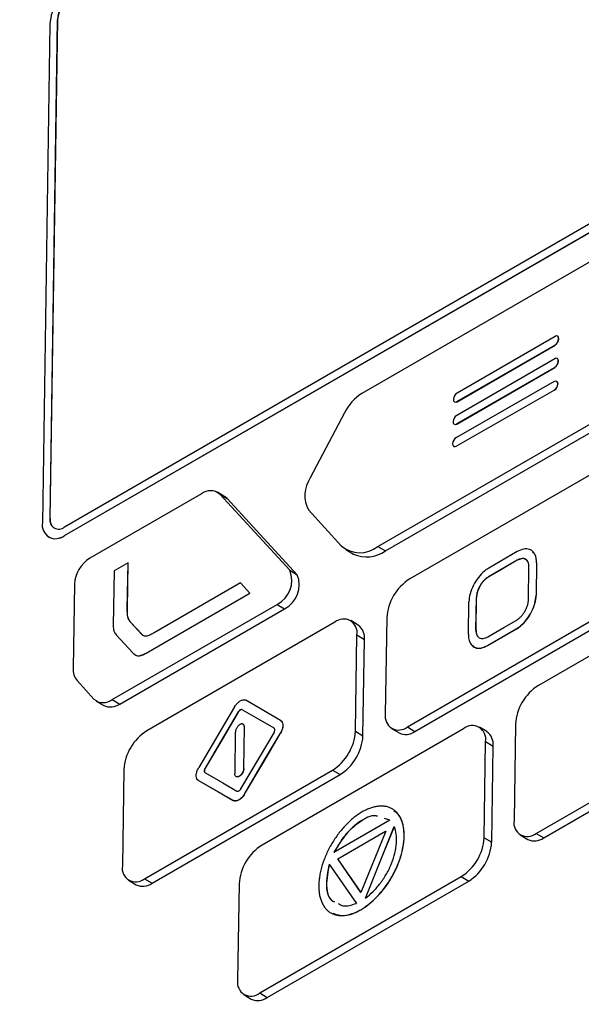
# Model space of a CAD drawing. Header units: millimetres. Extents: x 15440 to 16422, y 10215 to 11289.
# Tile 50 of 143: x 16235 to 16262, y 10441 to 10488. Entities that reach past the tile are written whole.
import ezdxf

# ---------------------------------------------------------------- set-up
doc = ezdxf.new("R2010")
doc.units = ezdxf.units.MM

msp = doc.modelspace()

# ---------------------------------------------------------------- linework, layer by layer
at = {"color": 7, "linetype": 'Continuous', "lineweight": 25}
for p, q in [((16237.382, 10463.69), (16280.516, 10488.59)), ((16237.376, 10463.285), (16280.509, 10488.185)), ((16237.383, 10463.281), (16280.517, 10488.181)), ((16236.692, 10487.356), (16236.334, 10463.887)), ((16237.045, 10487.56), (16236.687, 10464.091)), ((16236.694, 10464.086), (16237.052, 10487.556)), ((16237.052, 10487.556), (16237.045, 10487.56)), ((16265.051, 10477.863), (16251.379, 10469.971)), ((16260.47, 10472.653), (16255.86, 10469.992)), ((16260.597, 10472.661), (16260.59, 10472.665)), ((16260.636, 10472.541), (16260.637, 10472.557)), ((16260.636, 10472.541), (16260.643, 10472.537)), ((16260.637, 10472.557), (16260.644, 10472.553)), ((16260.643, 10472.537), (16260.644, 10472.553)), ((16255.853, 10469.587), (16260.464, 10472.249)), ((16255.86, 10469.583), (16260.471, 10472.244)), ((16260.464, 10472.249), (16260.471, 10472.244)), ((16260.454, 10471.601), (16255.843, 10468.94)), ((16260.581, 10471.609), (16260.574, 10471.613)), ((16260.62, 10471.489), (16260.621, 10471.505)), ((16260.62, 10471.489), (16260.627, 10471.485)), ((16260.621, 10471.505), (16260.628, 10471.501)), ((16260.627, 10471.485), (16260.628, 10471.501)), ((16255.837, 10468.535), (16260.448, 10471.197)), ((16255.844, 10468.531), (16260.455, 10471.192)), ((16260.448, 10471.197), (16260.455, 10471.192)), ((16260.433, 10470.53), (16255.823, 10467.901)), ((16260.559, 10470.537), (16260.552, 10470.542)), ((16255.815, 10467.495), (16260.425, 10470.124)), ((16255.822, 10467.491), (16260.432, 10470.12)), ((16260.425, 10470.124), (16260.432, 10470.12)), ((16260.598, 10470.416), (16260.599, 10470.432)), ((16260.598, 10470.416), (16260.605, 10470.412)), ((16260.599, 10470.432), (16260.606, 10470.428)), ((16260.605, 10470.412), (16260.606, 10470.428)), ((16252.129, 10462.769), (16264.052, 10469.653)), ((16255.687, 10469.7), (16255.687, 10469.683)), ((16255.733, 10469.575), (16255.74, 10469.571)), ((16255.853, 10469.587), (16255.86, 10469.583)), ((16250.558, 10469.065), (16248.947, 10465.993)), ((16252.482, 10462.558), (16264.405, 10469.441)), ((16255.671, 10468.648), (16255.671, 10468.631)), ((16255.717, 10468.523), (16255.724, 10468.519)), ((16255.837, 10468.535), (16255.844, 10468.531)), ((16255.65, 10467.61), (16255.649, 10467.593)), ((16255.696, 10467.484), (16255.703, 10467.48)), ((16255.815, 10467.495), (16255.822, 10467.491)), ((16262.479, 10466.351), (16253.628, 10461.242)), ((16243.821, 10465.248), (16238.565, 10462.214)), ((16244.925, 10465.11), (16244.572, 10465.321)), ((16247.983, 10461.654), (16244.682, 10465.232)), ((16244.682, 10465.232), (16245.035, 10465.021)), ((16248.337, 10461.443), (16245.035, 10465.021)), ((16248.868, 10464.489), (16250.403, 10462.806)), ((16236.694, 10464.086), (16236.687, 10464.091)), ((16236.625, 10463.211), (16236.632, 10463.207)), ((16237.376, 10463.285), (16237.383, 10463.281)), ((16250.627, 10462.622), (16250.981, 10462.411)), ((16252.129, 10462.769), (16252.482, 10462.558)), ((16258.693, 10462.529), (16257.349, 10461.753)), ((16258.687, 10462.124), (16258.694, 10462.12)), ((16240.367, 10462.001), (16239.713, 10461.625)), ((16240.334, 10459.832), (16240.367, 10462.001)), ((16240.341, 10459.828), (16240.375, 10461.997)), ((16240.367, 10462.001), (16240.375, 10461.997)), ((16247.983, 10461.654), (16248.337, 10461.443)), ((16259.219, 10460.266), (16259.243, 10461.803)), ((16259.596, 10462.008), (16259.573, 10460.47)), ((16259.603, 10462.003), (16259.58, 10460.466)), ((16259.596, 10462.008), (16259.603, 10462.003)), ((16269.171, 10461.704), (16259.686, 10456.228)), ((16239.713, 10461.625), (16239.674, 10459.044)), ((16257.343, 10461.349), (16257.35, 10461.345)), ((16237.845, 10460.996), (16237.785, 10457.041)), ((16245.666, 10461.055), (16241.597, 10458.708)), ((16246.095, 10460.571), (16245.666, 10461.055)), ((16245.666, 10461.055), (16245.674, 10461.05)), ((16246.102, 10460.567), (16245.674, 10461.05)), ((16241.219, 10457.756), (16246.095, 10460.571)), ((16241.226, 10457.752), (16246.102, 10460.567)), ((16246.095, 10460.571), (16246.102, 10460.567)), ((16256.744, 10458.837), (16256.768, 10460.375)), ((16256.751, 10458.833), (16256.775, 10460.371)), ((16256.768, 10460.375), (16256.775, 10460.371)), ((16259.573, 10460.47), (16259.58, 10460.466)), ((16239.626, 10455.567), (16247.385, 10460.046)), ((16239.979, 10455.356), (16247.738, 10459.835)), ((16240.334, 10459.832), (16240.341, 10459.828)), ((16247.385, 10460.046), (16247.738, 10459.835)), ((16256.391, 10458.633), (16256.414, 10460.171)), ((16252.549, 10459.415), (16252.48, 10454.883)), ((16253.522, 10454.281), (16262.373, 10459.391)), ((16241.005, 10458.646), (16240.496, 10459.196)), ((16240.496, 10459.196), (16240.503, 10459.192)), ((16241.012, 10458.642), (16240.503, 10459.192)), ((16250.101, 10459.205), (16241.251, 10454.096)), ((16251.205, 10459.068), (16250.852, 10459.279)), ((16253.876, 10454.07), (16262.726, 10459.179)), ((16257.294, 10458.112), (16258.637, 10458.887)), ((16257.301, 10458.107), (16258.644, 10458.883)), ((16258.637, 10458.887), (16258.644, 10458.883)), ((16239.806, 10458.615), (16240.588, 10457.768)), ((16241.005, 10458.646), (16241.012, 10458.642)), ((16241.064, 10458.6), (16241.012, 10458.642)), ((16251.074, 10454.071), (16251.143, 10458.604)), ((16251.143, 10458.604), (16251.497, 10458.393)), ((16251.428, 10453.86), (16251.497, 10458.393)), ((16256.744, 10458.837), (16256.751, 10458.833)), ((16257.294, 10458.112), (16257.301, 10458.107)), ((16241.219, 10457.756), (16241.226, 10457.752)), ((16237.965, 10456.456), (16238.763, 10455.585)), ((16238.875, 10455.493), (16239.228, 10455.282)), ((16239.626, 10455.567), (16239.979, 10455.356)), ((16245.387, 10455.23), (16243.693, 10452.362)), ((16247.548, 10454.588), (16245.912, 10455.533)), ((16245.551, 10454.981), (16245.558, 10454.976)), ((16245.737, 10455.088), (16245.744, 10455.084)), ((16259.58, 10449.268), (16269.064, 10454.743)), ((16245.813, 10452.325), (16245.843, 10454.269)), ((16245.82, 10452.321), (16245.85, 10454.265)), ((16245.843, 10454.269), (16245.85, 10454.265)), ((16253.522, 10454.281), (16253.876, 10454.07)), ((16257.263, 10454.055), (16256.91, 10454.266)), ((16258.607, 10454.402), (16258.538, 10449.87)), ((16259.934, 10449.057), (16269.418, 10454.532)), ((16245.418, 10454.024), (16245.389, 10452.08)), ((16256.159, 10454.192), (16246.675, 10448.717)), ((16247.539, 10453.987), (16247.546, 10453.983)), ((16251.074, 10454.071), (16251.428, 10453.86)), ((16252.771, 10454.208), (16253.125, 10453.996)), ((16257.132, 10449.058), (16257.201, 10453.591)), ((16257.201, 10453.591), (16257.555, 10453.379)), ((16257.486, 10448.847), (16257.555, 10453.379)), ((16240.172, 10452.27), (16240.102, 10447.738)), ((16241.145, 10447.136), (16249.995, 10452.245)), ((16241.498, 10446.925), (16250.348, 10452.034)), ((16243.993, 10452.343), (16244, 10452.339)), ((16245.813, 10452.325), (16245.82, 10452.321)), ((16249.995, 10452.245), (16250.348, 10452.034)), ((16243.683, 10451.762), (16243.691, 10451.757)), ((16245.845, 10451.12), (16245.852, 10451.116)), ((16245.32, 10450.817), (16245.327, 10450.813)), ((16252.692, 10449.89), (16250.056, 10448.368)), ((16252.692, 10449.89), (16252.442, 10449.968)), ((16250.238, 10448.073), (16252.498, 10449.378)), ((16250.245, 10448.069), (16252.494, 10449.367)), ((16252.498, 10449.378), (16251.334, 10446.485)), ((16253.367, 10449.139), (16253.374, 10449.135)), ((16258.829, 10449.194), (16259.183, 10448.983)), ((16259.58, 10449.268), (16259.934, 10449.057)), ((16257.132, 10449.058), (16257.486, 10448.847)), ((16249.838, 10447.827), (16251.117, 10445.975)), ((16251.334, 10446.485), (16250.238, 10448.073)), ((16250.238, 10448.073), (16250.245, 10448.069)), ((16251.336, 10446.489), (16250.245, 10448.069)), ((16240.394, 10447.062), (16240.747, 10446.851)), ((16241.145, 10447.136), (16241.498, 10446.925)), ((16245.595, 10446.891), (16245.526, 10442.358)), ((16246.568, 10441.757), (16256.053, 10447.232)), ((16246.922, 10441.546), (16256.406, 10447.021)), ((16256.053, 10447.232), (16256.406, 10447.021)), ((16246.568, 10441.757), (16246.922, 10441.546)), ((16245.818, 10441.683), (16246.171, 10441.472))]:
    msp.add_line(p, q, dxfattribs=at)
at = {"color": 7, "linetype": 'Continuous', "lineweight": 25, "flags": 128}
for points in [[(16245.035, 10465.021), (16244.958, 10465.089), (16244.925, 10465.11)], [(16258.687, 10462.124), (16257.934, 10461.69), (16257.343, 10461.349)], [(16258.694, 10462.12), (16257.941, 10461.686), (16257.35, 10461.345)], [(16257.3, 10458.516), (16258.052, 10458.951), (16258.644, 10459.292)], [(16245.551, 10454.981), (16244.678, 10453.504), (16243.993, 10452.343)], [(16245.558, 10454.976), (16244.685, 10453.5), (16244, 10452.339)], [(16247.242, 10454.219), (16246.399, 10454.706), (16245.737, 10455.088)], [(16247.249, 10454.215), (16246.406, 10454.702), (16245.744, 10455.084)], [(16245.68, 10451.369), (16246.553, 10452.846), (16247.239, 10454.006)], [(16245.845, 10451.12), (16246.793, 10452.726), (16247.539, 10453.987)], [(16245.852, 10451.116), (16246.801, 10452.721), (16247.546, 10453.983)], [(16243.989, 10452.13), (16244.832, 10451.644), (16245.494, 10451.262)], [(16243.683, 10451.762), (16244.6, 10451.233), (16245.32, 10450.817)], [(16243.691, 10451.757), (16244.607, 10451.228), (16245.327, 10450.813)], [(16251.54, 10446.219), (16252.3, 10448.108), (16252.897, 10449.593)], [(16251.547, 10446.215), (16252.307, 10448.104), (16252.904, 10449.589)]]:
    msp.add_lwpolyline(points, dxfattribs=at)
at = {"color": 7, "linetype": 'Continuous', "lineweight": 25}
for centre, radius, start, end in [((16239.028, 10487.207), 2.341, 122.4792, 176.3612), ((16238.603, 10487.461), 1.561, 122.4792, 176.3612), ((16238.61, 10487.457), 1.561, 122.4792, 176.3612), ((16260.263, 10472.565), 0.375, 302.4792, 356.3612), ((16260.536, 10472.575), 0.102, 349.9323, 130.072), ((16260.27, 10472.56), 0.375, 302.4792, 356.3612), ((16260.527, 10472.567), 0.118, 353.3201, 53.3474), ((16260.247, 10471.513), 0.375, 302.4792, 356.3612), ((16260.52, 10471.523), 0.102, 349.9323, 130.072), ((16260.254, 10471.508), 0.375, 302.4792, 356.3612), ((16260.511, 10471.514), 0.118, 353.3201, 53.3474), ((16260.498, 10470.451), 0.102, 349.3073, 129.4578), ((16260.488, 10470.443), 0.118, 352.9899, 53.2027), ((16256.061, 10469.676), 0.375, 122.4792, 176.3612), ((16260.225, 10470.441), 0.375, 302.281, 356.1605), ((16260.232, 10470.437), 0.375, 302.281, 356.1605), ((16252.586, 10468.052), 2.267, 122.1783, 153.4493), ((16255.787, 10469.666), 0.102, 169.9323, 310.072), ((16255.791, 10469.677), 0.117, 244.6194, 306.6007), ((16255.771, 10468.614), 0.102, 169.9323, 310.072), ((16256.045, 10468.624), 0.375, 122.4792, 176.3612), ((16255.775, 10468.625), 0.117, 244.6194, 306.6007), ((16256.023, 10467.585), 0.375, 122.281, 176.1605), ((16255.75, 10467.574), 0.102, 169.3073, 309.4578), ((16255.753, 10467.585), 0.116, 244.4834, 306.2647), ((16250.107, 10465.177), 1.418, 144.8886, 209.0693), ((16244.242, 10464.719), 0.676, 49.3857, 128.4923), ((16237.107, 10464.016), 0.427, 169.9323, 310.072), ((16237.181, 10464.029), 0.49, 173.3201, 233.3474), ((16236.964, 10463.775), 0.64, 169.9323, 310.072), ((16236.946, 10463.869), 0.733, 244.6194, 306.6007), ((16251.288, 10463.825), 1.35, 229.0389, 308.5444), ((16239.403, 10460.897), 1.561, 122.4792, 176.3612), ((16251.602, 10463.802), 1.524, 245.9401, 305.28), ((16246.801, 10461.179), 1.275, 297.2819, 21.8825), ((16247.154, 10460.968), 1.275, 297.2819, 21.8825), ((16254.885, 10459.267), 2.341, 122.4792, 176.3612), ((16250.513, 10458.716), 0.64, 349.9323, 130.072), ((16250.766, 10458.478), 0.735, 353.3201, 53.3474), ((16238.62, 10456.978), 0.837, 175.7035, 218.5363), ((16260.943, 10454.254), 2.341, 122.4792, 176.3612), ((16239.205, 10456.095), 0.675, 229.1536, 308.5272), ((16239.539, 10455.978), 0.762, 245.9463, 305.2738), ((16253.11, 10454.771), 0.64, 169.9323, 310.072), ((16256.571, 10453.702), 0.64, 349.9323, 130.072), ((16242.508, 10452.121), 2.341, 122.4792, 176.3612), ((16248.738, 10454.22), 2.341, 302.4792, 356.3612), ((16249.091, 10454.009), 2.341, 302.4792, 356.3612), ((16253.439, 10454.658), 0.733, 244.6194, 306.6007), ((16256.824, 10453.465), 0.735, 353.3201, 53.3474), ((16259.168, 10449.758), 0.64, 169.9323, 310.072), ((16247.932, 10446.742), 2.341, 122.4792, 176.3612), ((16254.796, 10449.207), 2.341, 302.4792, 356.3612), ((16255.149, 10448.996), 2.341, 302.4792, 356.3612), ((16259.497, 10449.645), 0.733, 244.6194, 306.6007), ((16240.733, 10447.626), 0.64, 169.9323, 310.072), ((16241.061, 10447.513), 0.733, 244.6194, 306.6007), ((16246.156, 10442.247), 0.64, 169.9323, 310.072), ((16246.485, 10442.134), 0.733, 244.6194, 306.6007)]:
    msp.add_arc(centre, radius, start, end, dxfattribs=at)
for points, knots in [([(16287.368, 10539.187), (16277.947, 10536.352), (16268.858, 10533.055), (16257.902, 10528.36), (16255.731, 10527.392), (16251.43, 10525.399), (16249.299, 10524.374), (16242.978, 10521.215), (16238.862, 10519.002), (16230.829, 10514.365), (16226.91, 10511.94), (16219.27, 10506.878), (16215.546, 10504.237), (16204.722, 10496.032), (16197.958, 10490.176), (16191.655, 10483.933)], [0, 0, 0, 0, 0.25, 0.25, 0.3125, 0.3125, 0.375, 0.375, 0.5, 0.5, 0.625, 0.625, 0.75, 0.75, 1, 1, 1, 1]), ([(16287.205, 10538.601), (16287.061, 10538.555), (16286.92, 10538.505), (16286.634, 10538.409), (16286.491, 10538.361), (16286.064, 10538.216), (16285.779, 10538.119), (16284.926, 10537.826), (16284.358, 10537.629), (16282.658, 10537.034), (16281.529, 10536.632), (16278.153, 10535.406), (16275.92, 10534.565), (16269.272, 10531.97), (16264.912, 10530.144), (16252.056, 10524.383), (16243.775, 10520.158), (16231.857, 10513.278), (16227.966, 10510.893), (16220.365, 10505.95), (16216.653, 10503.391), (16209.405, 10498.099), (16205.869, 10495.367), (16200.709, 10491.147), (16199.012, 10489.72), (16196.505, 10487.548), (16195.676, 10486.818), (16194.442, 10485.716), (16194.031, 10485.348), (16193.417, 10484.794), (16193.111, 10484.517), (16192.805, 10484.24), (16192.601, 10484.055), (16192.498, 10483.963), (16192.397, 10483.87)], [0, 0, 0, 0, 0.003906, 0.003906, 0.007812, 0.007812, 0.015625, 0.015625, 0.03125, 0.03125, 0.0625, 0.0625, 0.125, 0.125, 0.25, 0.25, 0.5, 0.5, 0.625, 0.625, 0.75, 0.75, 0.875, 0.875, 0.9375, 0.9375, 0.96875, 0.96875, 0.984375, 0.984375, 0.992187, 0.996094, 0.996094, 1, 1, 1, 1]), ([(16290.753, 10534.34), (16290.696, 10534.327), (16289.682, 10534.108), (16286.685, 10532.959), (16282.863, 10531.753), (16278.113, 10530.024), (16274.359, 10528.609), (16269.72, 10526.763), (16265.136, 10524.852), (16260.627, 10522.852), (16256.177, 10520.788), (16253.102, 10519.296), (16250.063, 10517.767), (16247.045, 10516.214), (16241.094, 10513.018), (16235.319, 10509.643), (16229.697, 10506.121), (16226.539, 10504.059), (16223.435, 10501.949), (16221.134, 10500.342), (16218.104, 10498.169), (16215.129, 10495.95), (16212.213, 10493.685), (16209.335, 10491.387), (16206.516, 10489.058), (16201.952, 10485.069), (16198.691, 10482.417), (16195.93, 10479.338), (16195.408, 10478.397), (16195.034, 10477.422), (16194.873, 10476.704), (16194.808, 10475.875), (16194.777, 10475.112), (16194.709, 10473.949), (16194.649, 10472.793), (16194.55, 10470.936), (16194.386, 10467.685), (16194.213, 10463.96), (16194.015, 10459.292), (16193.871, 10455.548), (16193.742, 10451.795), (16193.653, 10448.976), (16193.57, 10446.153), (16193.495, 10443.324), (16193.439, 10440.964), (16193.403, 10439.31), (16193.385, 10438.482), (16193.376, 10438.009), (16193.369, 10437.654), (16193.361, 10437.299), (16193.356, 10437.003), (16193.35, 10436.707), (16193.344, 10436.411), (16193.339, 10436.115), (16193.331, 10435.701), (16193.309, 10434.457), (16193.274, 10432.323), (16193.234, 10429.473), (16193.193, 10425.668), (16193.135, 10418.925), (16193.21, 10409.23), (16193.093, 10400.879), (16193.352, 10396.352), (16193.578, 10396.01), (16193.642, 10395.912)], [0, 0, 0, 0, 0.000883, 0.015616, 0.045079, 0.05981, 0.089273, 0.104004, 0.133467, 0.16293, 0.177661, 0.207124, 0.214489, 0.22922, 0.258683, 0.31762, 0.332351, 0.361814, 0.376545, 0.391275, 0.406006, 0.435469, 0.4502, 0.464931, 0.494394, 0.509125, 0.562316, 0.566925, 0.571475, 0.575691, 0.579956, 0.581245, 0.58861, 0.592293, 0.599658, 0.607024, 0.621754, 0.651216, 0.665946, 0.695408, 0.710138, 0.724869, 0.7396, 0.75433, 0.769061, 0.776426, 0.780109, 0.78195, 0.783792, 0.785633, 0.787474, 0.788395, 0.790236, 0.792078, 0.792998, 0.796681, 0.811412, 0.826142, 0.840873, 0.870334, 0.930289, 0.990253, 0.997221, 1, 1, 1, 1]), ([(16196.535, 10479.636), (16202.711, 10485.606), (16209.342, 10491.242), (16223.5, 10501.833), (16230.99, 10506.761), (16246.784, 10515.879), (16255.047, 10520.045), (16272.305, 10527.59), (16281.255, 10530.949), (16290.53, 10533.898)], [0, 0, 0, 0, 0.25, 0.25, 0.5, 0.5, 0.75, 0.75, 1, 1, 1, 1]), ([(16290.71, 10532.423), (16282.258, 10528.07), (16265.058, 10519.211), (16240.924, 10505.487), (16218.372, 10491.955), (16204.604, 10483.114), (16197.722, 10478.695)], [0, 0, 0, 0, 0.273129, 0.555858, 0.777987, 1, 1, 1, 1]), ([(16259.596, 10462.008), (16259.597, 10462.085), (16259.591, 10462.159), (16259.577, 10462.226), (16259.556, 10462.328), (16259.518, 10462.417), (16259.411, 10462.553), (16259.342, 10462.603), (16259.184, 10462.657), (16259.092, 10462.662), (16258.9, 10462.628), (16258.796, 10462.588), (16258.693, 10462.529)], [0, 0, 0, 0, 0.140885, 0.140885, 0.140885, 0.355818, 0.355818, 0.570587, 0.570587, 0.785292, 0.785292, 1, 1, 1, 1]), ([(16259.243, 10461.803), (16259.242, 10461.824), (16259.242, 10461.866), (16259.232, 10461.943), (16259.207, 10462.03), (16259.156, 10462.112), (16259.087, 10462.17), (16259.002, 10462.201), (16258.905, 10462.205), (16258.816, 10462.184), (16258.742, 10462.155), (16258.705, 10462.134), (16258.687, 10462.124)], [0, 0, 0, 0, 0.062403, 0.124885, 0.249972, 0.374722, 0.499651, 0.624211, 0.749273, 0.874273, 0.937354, 1, 1, 1, 1]), ([(16259.161, 10462.08), (16259.128, 10462.119), (16259.061, 10462.2), (16258.888, 10462.209), (16258.758, 10462.15), (16258.694, 10462.12)], [0, 0, 0, 0, 0.317787, 0.658968, 1, 1, 1, 1]), ([(16259.603, 10462.003), (16259.594, 10462.156), (16259.582, 10462.379), (16259.452, 10462.473), (16259.412, 10462.503)], [0, 0, 0, 0, 0.685783, 1, 1, 1, 1]), ([(16257.349, 10461.753), (16257.282, 10461.714), (16257.214, 10461.667), (16257.148, 10461.612), (16257.047, 10461.528), (16256.948, 10461.426), (16256.772, 10461.2), (16256.692, 10461.074), (16256.56, 10460.816), (16256.507, 10460.68), (16256.436, 10460.418), (16256.416, 10460.288), (16256.414, 10460.171)], [0, 0, 0, 0, 0.139712, 0.139712, 0.139712, 0.354596, 0.354596, 0.569663, 0.569663, 0.784835, 0.784835, 1, 1, 1, 1]), ([(16257.343, 10461.349), (16257.325, 10461.337), (16257.288, 10461.315), (16257.214, 10461.26), (16257.125, 10461.178), (16257.025, 10461.061), (16256.938, 10460.93), (16256.866, 10460.791), (16256.811, 10460.648), (16256.783, 10460.53), (16256.77, 10460.439), (16256.769, 10460.396), (16256.768, 10460.375)], [0, 0, 0, 0, 0.062404, 0.124884, 0.249973, 0.374692, 0.499649, 0.624221, 0.749271, 0.874286, 0.937359, 1, 1, 1, 1]), ([(16257.35, 10461.345), (16257.332, 10461.333), (16257.295, 10461.311), (16257.221, 10461.256), (16257.132, 10461.173), (16257.032, 10461.056), (16256.945, 10460.926), (16256.873, 10460.786), (16256.818, 10460.643), (16256.79, 10460.526), (16256.777, 10460.435), (16256.776, 10460.392), (16256.775, 10460.371)], [0, 0, 0, 0, 0.062404, 0.124884, 0.249973, 0.374692, 0.499649, 0.624221, 0.749271, 0.874286, 0.937359, 1, 1, 1, 1]), ([(16258.637, 10458.887), (16258.705, 10458.926), (16258.773, 10458.974), (16258.839, 10459.029), (16258.939, 10459.112), (16259.038, 10459.215), (16259.215, 10459.44), (16259.295, 10459.567), (16259.427, 10459.825), (16259.48, 10459.961), (16259.551, 10460.222), (16259.571, 10460.352), (16259.573, 10460.47)], [0, 0, 0, 0, 0.139494, 0.139494, 0.139494, 0.354441, 0.354441, 0.569584, 0.569584, 0.784794, 0.784794, 1, 1, 1, 1]), ([(16258.644, 10458.883), (16258.712, 10458.922), (16258.78, 10458.97), (16258.846, 10459.024), (16258.947, 10459.108), (16259.045, 10459.211), (16259.222, 10459.436), (16259.302, 10459.562), (16259.434, 10459.821), (16259.487, 10459.956), (16259.558, 10460.218), (16259.578, 10460.348), (16259.58, 10460.466)], [0, 0, 0, 0, 0.139494, 0.139494, 0.139494, 0.354441, 0.354441, 0.569584, 0.569584, 0.784794, 0.784794, 1, 1, 1, 1]), ([(16258.644, 10459.292), (16258.662, 10459.303), (16258.699, 10459.326), (16258.772, 10459.381), (16258.862, 10459.463), (16258.961, 10459.58), (16259.049, 10459.711), (16259.121, 10459.85), (16259.175, 10459.993), (16259.204, 10460.111), (16259.217, 10460.201), (16259.218, 10460.244), (16259.219, 10460.266)], [0, 0, 0, 0, 0.062404, 0.124884, 0.249973, 0.374692, 0.49965, 0.624222, 0.749272, 0.874286, 0.937359, 1, 1, 1, 1]), ([(16240.496, 10459.196), (16240.464, 10459.231), (16240.435, 10459.268), (16240.386, 10459.356), (16240.368, 10459.406), (16240.331, 10459.57), (16240.332, 10459.702), (16240.334, 10459.832)], [0, 0, 0, 0, 0.25, 0.25, 0.5, 0.5, 1, 1, 1, 1]), ([(16240.503, 10459.192), (16240.471, 10459.226), (16240.442, 10459.264), (16240.393, 10459.352), (16240.375, 10459.402), (16240.338, 10459.566), (16240.339, 10459.697), (16240.341, 10459.828)], [0, 0, 0, 0, 0.25, 0.25, 0.5, 0.5, 1, 1, 1, 1]), ([(16239.674, 10459.044), (16239.672, 10458.953), (16239.682, 10458.87), (16239.728, 10458.724), (16239.762, 10458.663), (16239.806, 10458.615)], [0, 0, 0, 0, 0.5, 0.5, 1, 1, 1, 1]), ([(16241.597, 10458.708), (16241.54, 10458.675), (16241.483, 10458.643), (16241.37, 10458.587), (16241.312, 10458.563), (16241.205, 10458.54), (16241.155, 10458.545), (16241.072, 10458.581), (16241.037, 10458.611), (16241.005, 10458.646)], [0, 0, 0, 0, 0.25, 0.25, 0.5, 0.5, 0.75, 0.75, 1, 1, 1, 1]), ([(16256.391, 10458.633), (16256.389, 10458.555), (16256.396, 10458.481), (16256.41, 10458.414), (16256.431, 10458.312), (16256.469, 10458.224), (16256.575, 10458.087), (16256.644, 10458.038), (16256.803, 10457.983), (16256.894, 10457.978), (16257.087, 10458.012), (16257.191, 10458.052), (16257.294, 10458.112)], [0, 0, 0, 0, 0.140861, 0.140861, 0.140861, 0.355867, 0.355867, 0.570653, 0.570653, 0.785323, 0.785323, 1, 1, 1, 1]), ([(16256.744, 10458.837), (16256.744, 10458.816), (16256.745, 10458.775), (16256.755, 10458.697), (16256.78, 10458.611), (16256.831, 10458.529), (16256.9, 10458.471), (16256.985, 10458.439), (16257.082, 10458.436), (16257.171, 10458.456), (16257.244, 10458.486), (16257.281, 10458.506), (16257.3, 10458.516)], [0, 0, 0, 0, 0.062403, 0.124885, 0.249973, 0.374722, 0.499652, 0.624211, 0.749274, 0.874271, 0.937354, 1, 1, 1, 1]), ([(16256.751, 10458.833), (16256.755, 10458.737), (16256.759, 10458.616), (16256.826, 10458.563), (16256.84, 10458.552)], [0, 0, 0, 0, 0.789986, 1, 1, 1, 1]), ([(16256.589, 10458.13), (16256.629, 10458.084), (16256.726, 10457.972), (16256.987, 10457.965), (16257.196, 10458.06), (16257.301, 10458.107)], [0, 0, 0, 0, 0.255263, 0.62759, 1, 1, 1, 1]), ([(16240.588, 10457.768), (16240.623, 10457.729), (16240.66, 10457.695), (16240.746, 10457.643), (16240.797, 10457.628), (16240.907, 10457.626), (16240.968, 10457.64), (16241.092, 10457.687), (16241.155, 10457.719), (16241.219, 10457.756)], [0, 0, 0, 0, 0.25, 0.25, 0.5, 0.5, 0.75, 0.75, 1, 1, 1, 1]), ([(16240.678, 10457.696), (16240.693, 10457.681), (16240.751, 10457.629), (16240.931, 10457.602), (16241.114, 10457.695), (16241.226, 10457.752)], [0, 0, 0, 0, 0.125205, 0.465137, 1, 1, 1, 1]), ([(16245.387, 10455.23), (16245.417, 10455.28), (16245.452, 10455.329), (16245.527, 10455.413), (16245.569, 10455.45), (16245.651, 10455.508), (16245.694, 10455.53), (16245.774, 10455.556), (16245.813, 10455.56), (16245.848, 10455.555), (16245.871, 10455.551), (16245.893, 10455.544), (16245.912, 10455.533)], [0, 0, 0, 0, 0.21442, 0.21442, 0.428829, 0.428829, 0.643409, 0.643409, 0.858375, 0.858375, 0.858375, 1, 1, 1, 1]), ([(16245.737, 10455.088), (16245.731, 10455.091), (16245.718, 10455.097), (16245.688, 10455.097), (16245.645, 10455.082), (16245.602, 10455.048), (16245.571, 10455.012), (16245.558, 10454.991), (16245.551, 10454.981)], [0, 0, 0, 0, 0.125255, 0.250474, 0.499626, 0.748724, 0.874198, 1, 1, 1, 1]), ([(16245.744, 10455.084), (16245.738, 10455.087), (16245.725, 10455.092), (16245.695, 10455.093), (16245.652, 10455.078), (16245.609, 10455.043), (16245.578, 10455.007), (16245.565, 10454.987), (16245.558, 10454.976)], [0, 0, 0, 0, 0.125255, 0.250474, 0.499626, 0.748724, 0.874198, 1, 1, 1, 1]), ([(16245.843, 10454.269), (16245.843, 10454.277), (16245.843, 10454.293), (16245.839, 10454.322), (16245.83, 10454.354), (16245.81, 10454.385), (16245.784, 10454.407), (16245.753, 10454.419), (16245.716, 10454.42), (16245.676, 10454.411), (16245.635, 10454.392), (16245.593, 10454.363), (16245.553, 10454.326), (16245.515, 10454.282), (16245.482, 10454.233), (16245.455, 10454.18), (16245.435, 10454.127), (16245.424, 10454.083), (16245.419, 10454.049), (16245.419, 10454.032), (16245.418, 10454.024)], [0, 0, 0, 0, 0.0311606, 0.062568, 0.1249724, 0.1875413, 0.2499252, 0.3124741, 0.3749055, 0.4373537, 0.4998869, 0.5622727, 0.6248437, 0.6872388, 0.7497514, 0.8122276, 0.8746428, 0.9372087, 0.9685727, 1, 1, 1, 1]), ([(16245.85, 10454.265), (16245.848, 10454.296), (16245.845, 10454.349), (16245.815, 10454.376), (16245.803, 10454.387)], [0, 0, 0, 0, 0.581183, 1, 1, 1, 1]), ([(16247.548, 10454.588), (16247.577, 10454.571), (16247.601, 10454.546), (16247.636, 10454.481), (16247.647, 10454.44), (16247.655, 10454.351), (16247.651, 10454.301), (16247.631, 10454.197), (16247.614, 10454.142), (16247.591, 10454.089), (16247.576, 10454.055), (16247.559, 10454.02), (16247.539, 10453.987)], [0, 0, 0, 0, 0.215391, 0.215391, 0.430789, 0.430789, 0.646076, 0.646076, 0.86106, 0.86106, 0.86106, 1, 1, 1, 1]), ([(16247.555, 10454.584), (16247.584, 10454.567), (16247.608, 10454.542), (16247.643, 10454.477), (16247.654, 10454.436), (16247.662, 10454.347), (16247.658, 10454.296), (16247.638, 10454.193), (16247.621, 10454.138), (16247.598, 10454.085), (16247.583, 10454.05), (16247.566, 10454.016), (16247.546, 10453.983)], [0, 0, 0, 0, 0.215391, 0.215391, 0.430789, 0.430789, 0.646076, 0.646076, 0.86106, 0.86106, 0.86106, 1, 1, 1, 1]), ([(16247.239, 10454.006), (16247.245, 10454.017), (16247.256, 10454.038), (16247.273, 10454.083), (16247.282, 10454.137), (16247.274, 10454.181), (16247.259, 10454.207), (16247.248, 10454.215), (16247.242, 10454.219)], [0, 0, 0, 0, 0.125137, 0.25047, 0.499628, 0.748732, 0.87426, 1, 1, 1, 1]), ([(16243.683, 10451.762), (16243.655, 10451.778), (16243.63, 10451.804), (16243.596, 10451.869), (16243.585, 10451.909), (16243.577, 10451.999), (16243.58, 10452.049), (16243.601, 10452.153), (16243.618, 10452.208), (16243.641, 10452.261), (16243.656, 10452.295), (16243.673, 10452.329), (16243.693, 10452.362)], [0, 0, 0, 0, 0.215521, 0.215521, 0.431057, 0.431057, 0.646368, 0.646368, 0.861217, 0.861217, 0.861217, 1, 1, 1, 1]), ([(16243.993, 10452.343), (16243.987, 10452.333), (16243.975, 10452.311), (16243.959, 10452.267), (16243.949, 10452.213), (16243.957, 10452.169), (16243.973, 10452.143), (16243.984, 10452.134), (16243.989, 10452.13)], [0, 0, 0, 0, 0.1251902, 0.250471, 0.4996188, 0.748728, 0.8742296, 1, 1, 1, 1]), ([(16244, 10452.339), (16243.994, 10452.329), (16243.982, 10452.307), (16243.966, 10452.263), (16243.956, 10452.209), (16243.964, 10452.164), (16243.98, 10452.138), (16243.991, 10452.13), (16243.997, 10452.126)], [0, 0, 0, 0, 0.1251902, 0.250471, 0.4996188, 0.748728, 0.8742296, 1, 1, 1, 1]), ([(16245.813, 10452.325), (16245.813, 10452.298), (16245.808, 10452.268), (16245.792, 10452.208), (16245.78, 10452.177), (16245.749, 10452.117), (16245.731, 10452.088), (16245.69, 10452.036), (16245.668, 10452.012), (16245.621, 10451.974), (16245.597, 10451.958), (16245.55, 10451.937), (16245.526, 10451.931), (16245.484, 10451.93), (16245.464, 10451.935), (16245.431, 10451.954), (16245.418, 10451.969), (16245.398, 10452.006), (16245.392, 10452.029), (16245.389, 10452.055), (16245.389, 10452.063), (16245.389, 10452.072), (16245.389, 10452.08)], [0, 0, 0, 0, 0.1073, 0.1073, 0.214608, 0.214608, 0.321796, 0.321796, 0.428913, 0.428913, 0.536092, 0.536092, 0.64344, 0.64344, 0.750989, 0.750989, 0.858685, 0.858685, 0.966403, 0.966403, 0.966403, 1, 1, 1, 1]), ([(16245.82, 10452.321), (16245.817, 10452.288), (16245.809, 10452.22), (16245.759, 10452.111), (16245.688, 10452.016), (16245.604, 10451.949), (16245.522, 10451.922), (16245.465, 10451.926), (16245.447, 10451.95), (16245.443, 10451.955)], [0, 0, 0, 0, 0.159152, 0.318451, 0.477795, 0.637071, 0.796204, 0.955187, 1, 1, 1, 1]), ([(16245.845, 10451.12), (16245.815, 10451.069), (16245.78, 10451.021), (16245.704, 10450.937), (16245.663, 10450.9), (16245.58, 10450.841), (16245.538, 10450.82), (16245.457, 10450.794), (16245.418, 10450.79), (16245.383, 10450.795), (16245.36, 10450.799), (16245.339, 10450.806), (16245.32, 10450.817)], [0, 0, 0, 0, 0.214417, 0.214417, 0.428825, 0.428825, 0.643382, 0.643382, 0.858316, 0.858316, 0.858316, 1, 1, 1, 1]), ([(16245.852, 10451.116), (16245.822, 10451.065), (16245.787, 10451.017), (16245.711, 10450.933), (16245.67, 10450.895), (16245.587, 10450.837), (16245.545, 10450.815), (16245.464, 10450.79), (16245.425, 10450.786), (16245.39, 10450.791), (16245.367, 10450.794), (16245.346, 10450.802), (16245.327, 10450.813)], [0, 0, 0, 0, 0.214417, 0.214417, 0.428825, 0.428825, 0.643382, 0.643382, 0.858316, 0.858316, 0.858316, 1, 1, 1, 1]), ([(16245.494, 10451.262), (16245.501, 10451.259), (16245.513, 10451.253), (16245.544, 10451.253), (16245.587, 10451.267), (16245.63, 10451.302), (16245.661, 10451.338), (16245.674, 10451.359), (16245.68, 10451.369)], [0, 0, 0, 0, 0.125197, 0.250472, 0.49963, 0.748731, 0.874289, 1, 1, 1, 1]), ([(16253.367, 10449.139), (16253.368, 10449.215), (16253.364, 10449.362), (16253.337, 10449.569), (16253.292, 10449.761), (16253.228, 10449.934), (16253.147, 10450.09), (16253.049, 10450.225), (16252.935, 10450.339), (16252.806, 10450.43), (16252.662, 10450.497), (16252.505, 10450.538), (16252.337, 10450.556), (16252.16, 10450.549), (16251.975, 10450.519), (16251.784, 10450.464), (16251.59, 10450.386), (16251.393, 10450.284), (16251.197, 10450.159), (16251.001, 10450.013), (16250.745, 10449.792), (16250.499, 10449.536), (16250.27, 10449.251), (16250.108, 10449.025), (16249.958, 10448.787), (16249.822, 10448.541), (16249.702, 10448.291), (16249.563, 10447.954), (16249.458, 10447.616), (16249.389, 10447.287), (16249.357, 10447.047), (16249.348, 10446.893), (16249.346, 10446.818)], [0, 0, 0, 0, 0.0157409, 0.0314253, 0.0470727, 0.0626936, 0.0782935, 0.0938763, 0.1094485, 0.1250228, 0.1406093, 0.1562135, 0.1718368, 0.1874713, 0.2031048, 0.2187249, 0.2343239, 0.2499037, 0.2654731, 0.2810453, 0.2966309, 0.327858, 0.3435043, 0.3591821, 0.3749089, 0.3906355, 0.4063133, 0.4219602, 0.4531921, 0.4687833, 0.4843635, 0.4999442, 0.4999442, 0.4999442, 0.4999442]), ([(16252.108, 10450.073), (16252.084, 10450.082), (16251.845, 10450.168), (16251.249, 10449.837), (16250.54, 10449.198), (16250.217, 10448.645), (16250.056, 10448.368)], [0, 0, 0, 0, 0.0411238, 0.4123355, 0.7060937, 1, 1, 1, 1]), ([(16252.108, 10450.072), (16252.086, 10450.079), (16251.849, 10450.163), (16251.256, 10449.832), (16250.547, 10449.194), (16250.224, 10448.641), (16250.063, 10448.364)], [0, 0, 0, 0, 0.0369641, 0.4097861, 0.7048187, 1, 1, 1, 1]), ([(16253.374, 10449.135), (16253.353, 10449.425), (16253.314, 10449.954), (16253.019, 10450.215), (16252.886, 10450.333)], [0, 0, 0, 0, 0.548855, 1, 1, 1, 1]), ([(16251.54, 10446.219), (16251.667, 10446.311), (16251.79, 10446.418), (16252.028, 10446.657), (16252.144, 10446.791), (16252.357, 10447.073), (16252.456, 10447.222), (16252.634, 10447.536), (16252.712, 10447.695), (16252.842, 10448.019), (16252.895, 10448.184), (16252.971, 10448.503), (16252.996, 10448.66), (16253.017, 10448.96), (16253.013, 10449.101), (16252.977, 10449.364), (16252.944, 10449.486), (16252.897, 10449.593)], [0, 0, 0, 0, 0.125, 0.125, 0.25, 0.25, 0.375, 0.375, 0.5, 0.5, 0.625, 0.625, 0.75, 0.75, 0.875, 0.875, 1, 1, 1, 1]), ([(16249.346, 10446.818), (16249.345, 10446.743), (16249.35, 10446.597), (16249.376, 10446.391), (16249.421, 10446.2), (16249.485, 10446.026), (16249.566, 10445.87), (16249.663, 10445.734), (16249.777, 10445.619), (16249.906, 10445.528), (16250.05, 10445.461), (16250.206, 10445.419), (16250.429, 10445.394), (16250.671, 10445.419), (16250.925, 10445.491), (16251.121, 10445.57), (16251.319, 10445.672), (16251.517, 10445.798), (16251.714, 10445.945), (16251.971, 10446.167), (16252.216, 10446.424), (16252.445, 10446.708), (16252.606, 10446.934), (16252.755, 10447.169), (16252.889, 10447.413), (16253.009, 10447.662), (16253.113, 10447.914), (16253.23, 10448.252), (16253.312, 10448.586), (16253.357, 10448.908), (16253.366, 10449.063), (16253.367, 10449.139)], [0.4999442, 0.4999442, 0.4999442, 0.4999442, 0.515535, 0.5311418, 0.5467664, 0.5624015, 0.5780349, 0.5936543, 0.6092519, 0.6248289, 0.6403966, 0.6559702, 0.6715589, 0.7027899, 0.7184339, 0.7341044, 0.7498175, 0.765531, 0.7812026, 0.7968485, 0.8280881, 0.8436853, 0.8592722, 0.8748598, 0.8904477, 0.9060362, 0.9216369, 0.9372553, 0.9685558, 0.9842503, 1, 1, 1, 1]), ([(16250.006, 10445.51), (16250.183, 10445.454), (16250.566, 10445.332), (16251.33, 10445.618), (16252.118, 10446.25), (16252.794, 10447.145), (16253.267, 10448.179), (16253.338, 10448.816), (16253.374, 10449.135)], [0, 0, 0, 0, 0.146849, 0.317463, 0.488145, 0.658827, 0.829455, 1, 1, 1, 1]), ([(16249.838, 10447.827), (16249.769, 10447.476), (16249.631, 10446.775), (16249.818, 10446.159), (16250.054, 10446.061), (16250.08, 10446.05)], [0, 0, 0, 0, 0.471169, 0.941691, 1, 1, 1, 1]), ([(16249.845, 10447.822), (16249.776, 10447.472), (16249.638, 10446.771), (16249.825, 10446.155), (16250.061, 10446.057), (16250.087, 10446.046)], [0, 0, 0, 0, 0.471169, 0.941691, 1, 1, 1, 1]), ([(16250.261, 10445.967), (16250.334, 10445.924), (16250.562, 10445.787), (16250.892, 10445.899), (16251.117, 10445.975)], [0, 0, 0, 0, 0.320307, 1, 1, 1, 1])]:
    msp.add_open_spline(points, degree=3, knots=knots, dxfattribs=at)

doc.saveas('drawing.dxf')
